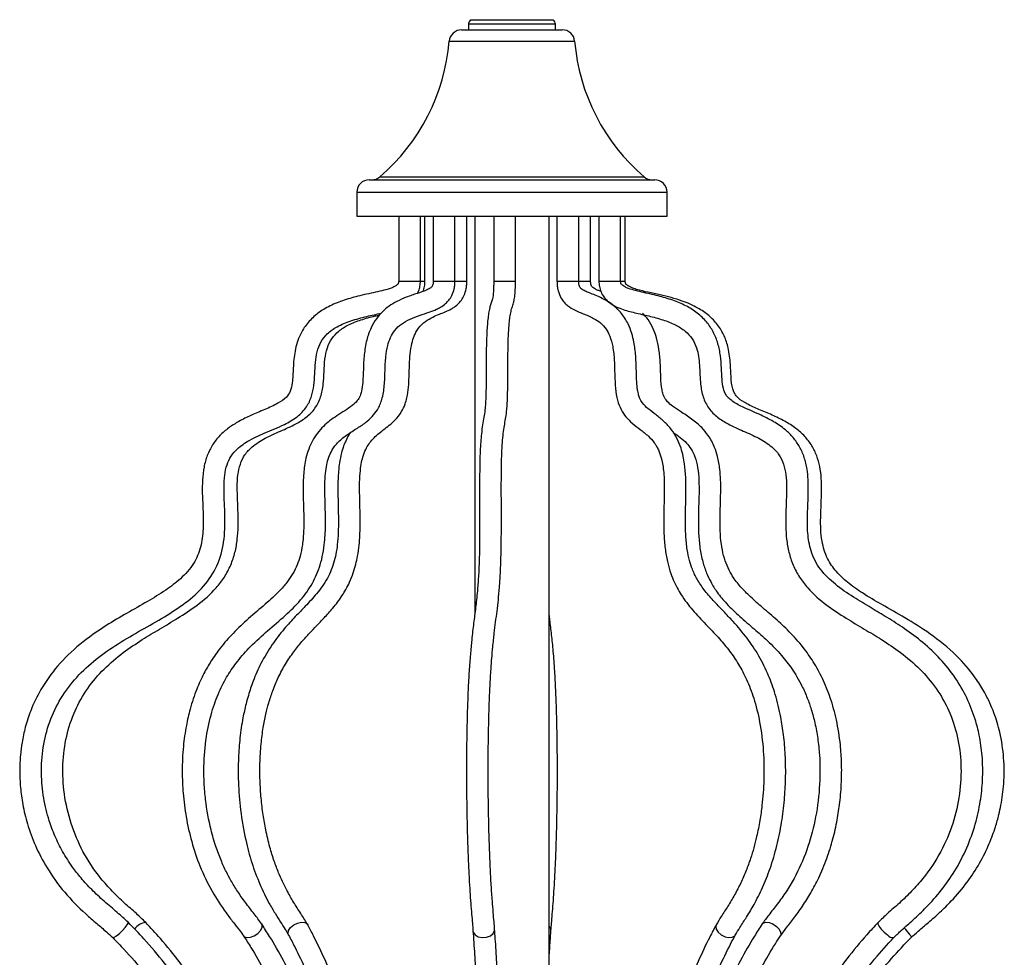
# Model space of a CAD drawing. Header units: millimetres. Extents: x 425 to 1011, y 286 to 740.
# Tile 8 of 41: x 465 to 497, y 386 to 416. Entities that reach past the tile are written whole.
import ezdxf

# ---------------------------------------------------------------- set-up
doc = ezdxf.new("R2010")
doc.units = ezdxf.units.MM

msp = doc.modelspace()

# ---------------------------------------------------------------- linework, layer by layer
at = {"color": 8, "linetype": 'Continuous', "lineweight": 25}
for p, q in [((479.326, 415.768), (481.992, 415.768)), ((482.059, 415.619), (479.259, 415.619)), ((478.638, 415.076), (482.68, 415.076)), ((476.4, 410.705), (484.918, 410.705)), ((475.659, 410.209), (485.659, 410.209)), ((477.01, 407.343), (477.71, 407.343)), ((477.71, 407.343), (477.857, 407.343)), ((478.124, 407.343), (478.824, 407.343)), ((478.824, 407.343), (479.207, 407.343)), ((480.072, 407.343), (480.139, 407.343)), ((480.139, 407.343), (480.772, 407.343)), ((482.111, 407.343), (482.353, 407.343)), ((482.353, 407.343), (482.811, 407.343)), ((482.811, 407.343), (483.194, 407.343)), ((483.461, 407.343), (483.92, 407.343)), ((483.92, 407.343), (484.161, 407.343)), ((484.161, 407.343), (484.308, 407.343)), ((489.322, 386.282), (489.309, 386.252))]:
    msp.add_line(p, q, dxfattribs=at)
at = {"color": 7, "linetype": 'Continuous', "lineweight": 25}
for p, q in [((479.037, 415.443), (482.281, 415.443)), ((479.259, 415.619), (479.259, 415.443)), ((482.059, 415.443), (482.059, 415.619)), ((476.059, 410.609), (485.259, 410.609)), ((475.659, 410.209), (475.659, 409.443)), ((485.659, 409.443), (485.659, 410.209)), ((475.659, 409.443), (485.659, 409.443)), ((477.01, 409.443), (477.01, 407.343)), ((477.71, 407.343), (477.71, 409.443)), ((477.857, 407.343), (477.857, 409.443)), ((478.124, 409.443), (478.124, 407.343)), ((478.824, 407.343), (478.824, 409.443)), ((479.207, 407.343), (479.207, 409.443)), ((479.459, 409.443), (479.459, 396.6)), ((480.072, 409.443), (480.072, 407.343)), ((480.772, 407.343), (480.772, 409.443)), ((481.859, 309.01), (481.859, 409.443)), ((482.111, 409.443), (482.111, 407.343)), ((482.811, 407.343), (482.811, 409.443)), ((483.194, 407.343), (483.194, 409.443)), ((483.461, 409.443), (483.461, 407.343)), ((484.161, 407.343), (484.161, 409.443)), ((484.308, 407.343), (484.308, 409.443)), ((482.811, 407.343), (482.811, 407.343))]:
    msp.add_line(p, q, dxfattribs=at)
at = {"color": 8, "linetype": 'Continuous', "lineweight": 25, "flags": 128}
for points in [[(467.796, 386.197), (467.8, 386.194), (467.843, 386.205), (467.917, 386.251), (468.01, 386.327), (468.109, 386.421), (468.198, 386.518), (468.263, 386.603), (468.296, 386.664), (468.294, 386.688)], [(472.009, 386.252), (472.039, 386.221), (472.122, 386.194), (472.233, 386.205), (472.354, 386.251), (472.468, 386.327), (472.556, 386.421), (472.606, 386.518), (472.61, 386.603), (472.596, 386.633)], [(473.462, 386.277), (473.447, 386.327), (473.463, 386.421), (473.526, 386.518), (473.626, 386.603), (473.748, 386.664), (473.874, 386.691), (473.983, 386.681), (474.06, 386.634), (474.079, 386.608)], [(479.474, 386.282), (479.576, 386.221), (479.705, 386.194), (479.841, 386.205), (479.963, 386.251), (480.054, 386.327), (480.098, 386.421), (480.101, 386.467)], [(487.239, 386.608), (487.225, 386.558), (487.241, 386.464), (487.304, 386.368), (487.404, 386.282)], [(488.722, 386.633), (488.751, 386.664), (488.835, 386.691), (488.945, 386.681), (489.067, 386.634), (489.18, 386.558), (489.269, 386.464), (489.318, 386.368), (489.322, 386.282)], [(492.458, 386.683), (492.456, 386.681), (492.454, 386.634), (492.491, 386.558), (492.562, 386.464), (492.656, 386.368), (492.758, 386.282)], [(479.403, 386.417), (479.414, 386.368), (479.474, 386.282)], [(487.404, 386.282), (487.526, 386.221), (487.652, 386.194), (487.761, 386.205), (487.838, 386.251), (487.856, 386.277)], [(493.491, 386.282), (493.523, 386.221), (493.522, 386.197)]]:
    msp.add_lwpolyline(points, dxfattribs=at)
at = {"color": 7, "linetype": 'Continuous', "lineweight": 25}
for centre, radius, start, end in [((479.459, 415.619), 0.2, 131.8103, 180), ((481.859, 415.619), 0.2, 0, 48.1897), ((479.037, 415.043), 0.4, 90, 175.1414), ((482.281, 415.043), 0.4, 4.8586, 90), ((472.178, 415.626), 6.484, 310.6333, 355.1414), ((489.14, 415.626), 6.484, 184.8586, 229.3667), ((476.059, 410.209), 0.4, 90, 180), ((476.14, 411.009), 0.4, 270, 310.6333), ((485.178, 411.009), 0.4, 229.3667, 270), ((485.259, 410.209), 0.4, 0, 90)]:
    msp.add_arc(centre, radius, start, end, dxfattribs=at)
at = {"color": 8, "linetype": 'Continuous', "lineweight": 25}
for centre, radius, start, end in [((468.898, 386.207), 0.477, 94.5127, 146.6248), ((481.705, 386.425), 0.21, 357.702, 42.8903), ((492.223, 385.366), 1.564, 35.8438, 46.7724), ((492.933, 386.427), 0.227, 219.6384, 278.6835)]:
    msp.add_arc(centre, radius, start, end, dxfattribs=at)
at = {"color": 7, "linetype": 'Continuous', "lineweight": 25}
for points, knots in [([(477.01, 407.343), (477.009, 407.331), (477.008, 407.308), (477, 407.279), (476.988, 407.255), (476.958, 407.221), (476.893, 407.177), (476.664, 407.072), (476.251, 406.986), (475.713, 406.87), (475.201, 406.725), (474.75, 406.537), (474.36, 406.292), (474.05, 405.987), (473.801, 405.589), (473.651, 405.099), (473.607, 404.568), (473.599, 404.135), (473.535, 403.808), (473.381, 403.566), (473.082, 403.38), (472.691, 403.206), (472.263, 403.03), (471.871, 402.841), (471.531, 402.627), (471.24, 402.377), (471.001, 402.078), (470.83, 401.731), (470.724, 401.348), (470.664, 400.797), (470.698, 400.131), (470.725, 399.408), (470.652, 398.776), (470.412, 398.209), (470.001, 397.753), (469.481, 397.364), (468.896, 397.01), (468.247, 396.647), (467.506, 396.211), (466.733, 395.669), (466.014, 394.98), (465.489, 394.248), (465.163, 393.571), (464.974, 392.993), (464.871, 392.512), (464.813, 392.054), (464.79, 391.569), (464.813, 391.037), (464.894, 390.454), (465.044, 389.827), (465.297, 389.137), (465.686, 388.387), (466.229, 387.64), (466.797, 387.066), (467.261, 386.66), (467.559, 386.415), (467.727, 386.26), (467.796, 386.197)], [0, 0, 0, 0, 0.00125, 0.002417, 0.003196, 0.004207, 0.007341, 0.011595, 0.03167, 0.052871, 0.071404, 0.088905, 0.105164, 0.120361, 0.134717, 0.154325, 0.173583, 0.190462, 0.19993, 0.208138, 0.220306, 0.237249, 0.254628, 0.270136, 0.283967, 0.297478, 0.310823, 0.324165, 0.337948, 0.352484, 0.38219, 0.407764, 0.428496, 0.448495, 0.47159, 0.493049, 0.517995, 0.545033, 0.573044, 0.610271, 0.646002, 0.678612, 0.705201, 0.724947, 0.742507, 0.75686, 0.773445, 0.793507, 0.812611, 0.835231, 0.86117, 0.889852, 0.924253, 0.958757, 0.975576, 0.990069, 1, 1, 1, 1]), ([(478.124, 407.343), (478.123, 407.322), (478.121, 407.283), (478.11, 407.226), (478.081, 407.163), (478.018, 407.112), (477.858, 407.027), (477.593, 406.946), (477.271, 406.839), (476.966, 406.706), (476.703, 406.547), (476.482, 406.363), (476.28, 406.133), (476.102, 405.831), (475.964, 405.437), (475.891, 404.978), (475.869, 404.518), (475.862, 404.124), (475.826, 403.831), (475.767, 403.632), (475.667, 403.469), (475.496, 403.314), (475.274, 403.167), (475.026, 403.015), (474.794, 402.854), (474.581, 402.671), (474.39, 402.458), (474.228, 402.213), (474.103, 401.939), (474, 401.587), (473.933, 401.121), (473.926, 400.52), (473.95, 399.907), (473.954, 399.336), (473.918, 398.875), (473.844, 398.501), (473.738, 398.189), (473.601, 397.915), (473.419, 397.645), (473.124, 397.305), (472.699, 396.922), (472.181, 396.488), (471.69, 396.031), (471.282, 395.568), (470.971, 395.129), (470.715, 394.687), (470.482, 394.177), (470.294, 393.612), (470.151, 392.992), (470.056, 392.319), (470.022, 391.585), (470.056, 390.819), (470.153, 390.058), (470.33, 389.267), (470.605, 388.453), (470.979, 387.68), (471.361, 387.105), (471.664, 386.705), (471.856, 386.466), (471.965, 386.314), (472.009, 386.252)], [0, 0, 0, 0, 0.00232, 0.004221, 0.00679, 0.012834, 0.021666, 0.038691, 0.058631, 0.075604, 0.089257, 0.101717, 0.113763, 0.127276, 0.142833, 0.159763, 0.176289, 0.191222, 0.201265, 0.207231, 0.2152, 0.226065, 0.24103, 0.256363, 0.270439, 0.282562, 0.295078, 0.306843, 0.318208, 0.329482, 0.346845, 0.367821, 0.392465, 0.411524, 0.427688, 0.441183, 0.452595, 0.465056, 0.478468, 0.494905, 0.526266, 0.559843, 0.591472, 0.618965, 0.640654, 0.658916, 0.680426, 0.705704, 0.725372, 0.749293, 0.777885, 0.802523, 0.829727, 0.859187, 0.890224, 0.925799, 0.96013, 0.976457, 0.990374, 1, 1, 1, 1]), ([(472.596, 386.633), (472.516, 386.743), (472.342, 386.978), (472.072, 387.317), (471.821, 387.674), (471.617, 388.006), (471.441, 388.336), (471.275, 388.699), (471.107, 389.149), (470.919, 389.792), (470.794, 390.485), (470.737, 391.175), (470.726, 391.855), (470.789, 392.633), (470.966, 393.444), (471.208, 394.108), (471.492, 394.651), (471.831, 395.137), (472.263, 395.618), (472.786, 396.086), (473.336, 396.547), (473.834, 397.03), (474.231, 397.57), (474.508, 398.209), (474.632, 398.88), (474.657, 399.533), (474.642, 400.118), (474.626, 400.63), (474.636, 401.046), (474.672, 401.355), (474.733, 401.619), (474.837, 401.874), (475.022, 402.136), (475.302, 402.376), (475.622, 402.573), (475.917, 402.762), (476.15, 402.963), (476.344, 403.21), (476.488, 403.548), (476.558, 403.985), (476.568, 404.449), (476.585, 404.884), (476.644, 405.253), (476.744, 405.547), (476.893, 405.786), (477.103, 405.979), (477.379, 406.131), (477.68, 406.244), (477.966, 406.334), (478.189, 406.415), (478.372, 406.51), (478.507, 406.605), (478.631, 406.732), (478.733, 406.886), (478.795, 407.066), (478.82, 407.226), (478.822, 407.307), (478.824, 407.343)], [0, 0, 0, 0, 0.017853, 0.038406, 0.057872, 0.074546, 0.087553, 0.10393, 0.122384, 0.143368, 0.179289, 0.198745, 0.217451, 0.251705, 0.281803, 0.308426, 0.333206, 0.357234, 0.386622, 0.42264, 0.45828, 0.490076, 0.517922, 0.542722, 0.569939, 0.590975, 0.612302, 0.632396, 0.645646, 0.656618, 0.665848, 0.675775, 0.68941, 0.708263, 0.730153, 0.748127, 0.761553, 0.772895, 0.786853, 0.803046, 0.819889, 0.836323, 0.8495, 0.860208, 0.872433, 0.887798, 0.905482, 0.924572, 0.940979, 0.953889, 0.960424, 0.969566, 0.975559, 0.982811, 0.991328, 0.996199, 1, 1, 1, 1]), ([(474.079, 386.608), (474.013, 386.716), (473.871, 386.95), (473.649, 387.287), (473.442, 387.644), (473.273, 387.976), (473.127, 388.306), (472.99, 388.672), (472.848, 389.131), (472.727, 389.631), (472.635, 390.161), (472.572, 390.695), (472.537, 391.249), (472.535, 391.835), (472.569, 392.407), (472.637, 392.94), (472.723, 393.38), (472.825, 393.777), (472.956, 394.177), (473.135, 394.602), (473.363, 395.023), (473.62, 395.402), (473.883, 395.725), (474.129, 395.996), (474.368, 396.245), (474.621, 396.508), (474.9, 396.816), (475.182, 397.184), (475.403, 397.573), (475.544, 397.927), (475.629, 398.212), (475.693, 398.511), (475.75, 398.924), (475.774, 399.475), (475.76, 400.114), (475.745, 400.681), (475.759, 401.127), (475.797, 401.438), (475.855, 401.703), (475.969, 401.999), (476.186, 402.292), (476.517, 402.559), (476.847, 402.806), (477.09, 403.095), (477.213, 403.354), (477.289, 403.623), (477.331, 403.921), (477.346, 404.285), (477.353, 404.644), (477.374, 405.007), (477.424, 405.323), (477.496, 405.555), (477.57, 405.716), (477.685, 405.892), (477.863, 406.058), (478.091, 406.184), (478.361, 406.299), (478.603, 406.386), (478.824, 406.523), (478.937, 406.616), (479.042, 406.74), (479.129, 406.892), (479.182, 407.07), (479.204, 407.228), (479.206, 407.308), (479.207, 407.343)], [0, 0, 0, 0, 0.0176468, 0.0381237, 0.0575746, 0.0742671, 0.0873118, 0.1037299, 0.1225149, 0.1441992, 0.1623124, 0.1818926, 0.2024627, 0.2216427, 0.2442632, 0.2636309, 0.2799584, 0.2942519, 0.3108999, 0.3304518, 0.3528488, 0.3763784, 0.3979069, 0.4173286, 0.4346302, 0.4532513, 0.4747457, 0.498024, 0.5199542, 0.5331726, 0.544103, 0.5541899, 0.5671887, 0.5891862, 0.6128117, 0.635302, 0.6496952, 0.6602729, 0.6691657, 0.6806295, 0.7010775, 0.7262312, 0.7534481, 0.7696951, 0.7809072, 0.788659, 0.8011228, 0.8133469, 0.827491, 0.8394049, 0.8522752, 0.8622857, 0.8689808, 0.8774458, 0.8965749, 0.9148291, 0.930036, 0.9546921, 0.9610806, 0.9700697, 0.9759573, 0.9830742, 0.9914389, 0.9962562, 1, 1, 1, 1]), ([(477.613, 406.951), (477.626, 406.975), (477.667, 407.048), (477.7, 407.182), (477.707, 407.291), (477.71, 407.343)], [0, 0, 0, 0, 0.201493, 0.614954, 1, 1, 1, 1]), ([(477.793, 407.015), (477.811, 407.067), (477.839, 407.146), (477.854, 407.257), (477.856, 407.314), (477.857, 407.343)], [0, 0, 0, 0, 0.48854, 0.746166, 1, 1, 1, 1]), ([(480.072, 407.343), (480.071, 407.291), (480.071, 407.188), (480.066, 407.051), (480.058, 406.95), (480.041, 406.807), (480.011, 406.701), (479.971, 406.589), (479.934, 406.455), (479.902, 406.284), (479.877, 406.078), (479.858, 405.851), (479.843, 405.557), (479.833, 405.204), (479.829, 404.835), (479.827, 404.529), (479.827, 404.248), (479.825, 403.959), (479.82, 403.665), (479.808, 403.393), (479.785, 403.155), (479.753, 402.948), (479.714, 402.727), (479.678, 402.474), (479.652, 402.179), (479.635, 401.879), (479.624, 401.553), (479.617, 401.095), (479.616, 400.491), (479.619, 399.766), (479.619, 399.046), (479.607, 398.367), (479.581, 397.795), (479.54, 397.281), (479.487, 396.813), (479.424, 396.33), (479.367, 395.843), (479.318, 395.328), (479.278, 394.793), (479.245, 394.184), (479.219, 393.502), (479.202, 392.757), (479.194, 392.058), (479.193, 391.432), (479.196, 390.865), (479.204, 390.304), (479.215, 389.742), (479.231, 389.194), (479.252, 388.634), (479.277, 388.123), (479.304, 387.676), (479.331, 387.295), (479.358, 386.957), (479.383, 386.677), (479.397, 386.495), (479.403, 386.418)], [0, 0, 0, 0, 0.005516, 0.010862, 0.016016, 0.021127, 0.041293, 0.062285, 0.082516, 0.099793, 0.114145, 0.126099, 0.136247, 0.152899, 0.165886, 0.175661, 0.185368, 0.195782, 0.206368, 0.217301, 0.229399, 0.248809, 0.271139, 0.293288, 0.307998, 0.321267, 0.333628, 0.345631, 0.370862, 0.397131, 0.422757, 0.446916, 0.470267, 0.494316, 0.529185, 0.565784, 0.602584, 0.630236, 0.657504, 0.684339, 0.7114, 0.738983, 0.76711, 0.78606, 0.805224, 0.827286, 0.8463, 0.867235, 0.889803, 0.913588, 0.933085, 0.952507, 0.971136, 0.98773, 1, 1, 1, 1]), ([(480.101, 386.468), (480.095, 386.545), (480.081, 386.73), (480.055, 387.019), (480.025, 387.403), (479.991, 387.881), (479.958, 388.493), (479.93, 389.209), (479.908, 390.008), (479.896, 390.821), (479.892, 391.611), (479.897, 392.352), (479.908, 393.026), (479.924, 393.622), (479.947, 394.191), (479.975, 394.715), (480.008, 395.18), (480.046, 395.607), (480.088, 395.993), (480.134, 396.363), (480.178, 396.708), (480.221, 397.065), (480.258, 397.459), (480.288, 397.915), (480.308, 398.447), (480.318, 399.044), (480.32, 399.683), (480.317, 400.346), (480.316, 401.005), (480.323, 401.537), (480.337, 401.905), (480.355, 402.19), (480.381, 402.46), (480.416, 402.691), (480.453, 402.895), (480.484, 403.101), (480.506, 403.344), (480.518, 403.609), (480.524, 403.905), (480.527, 404.31), (480.528, 404.808), (480.535, 405.298), (480.547, 405.638), (480.561, 405.862), (480.578, 406.063), (480.604, 406.255), (480.641, 406.427), (480.678, 406.543), (480.711, 406.645), (480.736, 406.748), (480.755, 406.879), (480.765, 407.03), (480.769, 407.126), (480.771, 407.232), (480.772, 407.306), (480.772, 407.343)], [0, 0, 0, 0, 0.012456, 0.029552, 0.049327, 0.074594, 0.100996, 0.13155, 0.161926, 0.191442, 0.21951, 0.245771, 0.270148, 0.292682, 0.313605, 0.339296, 0.362824, 0.38436, 0.413016, 0.438801, 0.464628, 0.489673, 0.513177, 0.534947, 0.555634, 0.57661, 0.599345, 0.623383, 0.647124, 0.669248, 0.680056, 0.691239, 0.709508, 0.729754, 0.750481, 0.769569, 0.78099, 0.791823, 0.802475, 0.813338, 0.834829, 0.855472, 0.865694, 0.876136, 0.887445, 0.902144, 0.921644, 0.945955, 0.958339, 0.971052, 0.984667, 0.988342, 0.992177, 0.996132, 1, 1, 1, 1]), ([(482.111, 407.343), (482.113, 407.291), (482.116, 407.187), (482.151, 406.997), (482.224, 406.815), (482.337, 406.661), (482.494, 406.515), (482.709, 406.393), (482.99, 406.286), (483.272, 406.167), (483.511, 406.014), (483.684, 405.83), (483.822, 405.576), (483.92, 405.221), (483.962, 404.782), (483.971, 404.327), (483.986, 403.895), (484.049, 403.512), (484.168, 403.2), (484.341, 402.949), (484.551, 402.747), (484.797, 402.563), (485.036, 402.38), (485.223, 402.176), (485.337, 401.997), (485.423, 401.815), (485.487, 401.609), (485.532, 401.359), (485.571, 400.977), (485.568, 400.444), (485.549, 399.787), (485.551, 399.197), (485.595, 398.686), (485.67, 398.278), (485.769, 397.939), (485.92, 397.561), (486.17, 397.127), (486.541, 396.669), (486.952, 396.244), (487.337, 395.84), (487.671, 395.44), (487.966, 395.009), (488.231, 394.509), (488.469, 393.892), (488.663, 393.116), (488.774, 392.22), (488.791, 391.308), (488.735, 390.56), (488.65, 389.951), (488.535, 389.372), (488.384, 388.831), (488.206, 388.34), (488.034, 387.948), (487.835, 387.568), (487.622, 387.212), (487.418, 386.904), (487.294, 386.699), (487.239, 386.608)], [0, 0, 0, 0, 0.005532, 0.011005, 0.020637, 0.028007, 0.034867, 0.049822, 0.067399, 0.091058, 0.108823, 0.125111, 0.137529, 0.151514, 0.167976, 0.18462, 0.200121, 0.213923, 0.226466, 0.2389, 0.254109, 0.27264, 0.292996, 0.308251, 0.317849, 0.32388, 0.334923, 0.343247, 0.352113, 0.376332, 0.399549, 0.422393, 0.438998, 0.454372, 0.467929, 0.479561, 0.503529, 0.533424, 0.566209, 0.59612, 0.622587, 0.648054, 0.672753, 0.699534, 0.729901, 0.763999, 0.796878, 0.826532, 0.844051, 0.864085, 0.892399, 0.909272, 0.927571, 0.946908, 0.966512, 0.985064, 1, 1, 1, 1]), ([(487.856, 386.277), (487.905, 386.359), (488.025, 386.558), (488.232, 386.871), (488.482, 387.29), (488.743, 387.802), (488.994, 388.435), (489.202, 389.141), (489.354, 389.887), (489.444, 390.608), (489.486, 391.336), (489.478, 392.04), (489.421, 392.71), (489.319, 393.369), (489.16, 394.015), (488.922, 394.679), (488.617, 395.293), (488.23, 395.871), (487.835, 396.331), (487.468, 396.716), (487.15, 397.044), (486.863, 397.375), (486.635, 397.711), (486.481, 398.026), (486.373, 398.353), (486.297, 398.716), (486.254, 399.175), (486.247, 399.758), (486.267, 400.381), (486.27, 400.972), (486.235, 401.397), (486.18, 401.712), (486.106, 401.989), (485.983, 402.286), (485.796, 402.58), (485.563, 402.831), (485.306, 403.038), (485.064, 403.216), (484.882, 403.386), (484.777, 403.56), (484.736, 403.693), (484.711, 403.81), (484.692, 403.945), (484.678, 404.138), (484.668, 404.476), (484.658, 404.903), (484.605, 405.337), (484.521, 405.681), (484.394, 406.01), (484.183, 406.335), (483.913, 406.59), (483.641, 406.758), (483.404, 406.868), (483.207, 406.947), (483.075, 406.997), (482.983, 407.04), (482.913, 407.081), (482.856, 407.129), (482.824, 407.199), (482.813, 407.271), (482.812, 407.318), (482.811, 407.343)], [0, 0, 0, 0, 0.0127524, 0.0311271, 0.0522198, 0.0785744, 0.1052922, 0.1349246, 0.163055, 0.1890637, 0.2126257, 0.2399736, 0.262953, 0.2837491, 0.3120093, 0.3372008, 0.3670798, 0.3985625, 0.4329002, 0.4566351, 0.4818981, 0.5059113, 0.5251967, 0.5412228, 0.5527514, 0.5663114, 0.5824233, 0.6015193, 0.6275835, 0.6482018, 0.6635837, 0.6725117, 0.6828566, 0.6955569, 0.7106395, 0.7280145, 0.7470037, 0.7659794, 0.7811938, 0.789802, 0.7951375, 0.7985217, 0.8032702, 0.8098561, 0.8190202, 0.8389146, 0.854806, 0.865514, 0.8781334, 0.89541, 0.9146026, 0.932352, 0.947698, 0.9605388, 0.9719765, 0.9773097, 0.9831198, 0.9909304, 0.9948086, 0.9971936, 1, 1, 1, 1]), ([(483.525, 407.013), (483.494, 407.024), (483.431, 407.047), (483.334, 407.093), (483.258, 407.141), (483.213, 407.205), (483.2, 407.263), (483.195, 407.307), (483.195, 407.332), (483.194, 407.343)], [0, 0, 0, 0, 0.199854, 0.402587, 0.685937, 0.824226, 0.902072, 0.956925, 1, 1, 1, 1]), ([(483.461, 407.343), (483.465, 407.286), (483.471, 407.168), (483.524, 406.994), (483.612, 406.837), (483.755, 406.677), (483.95, 406.546), (484.251, 406.419), (484.625, 406.323), (485.074, 406.226), (485.514, 406.108), (485.913, 405.955), (486.236, 405.757), (486.476, 405.503), (486.652, 405.128), (486.715, 404.619), (486.718, 404.088), (486.805, 403.611), (486.988, 403.235), (487.28, 402.946), (487.665, 402.714), (488.12, 402.514), (488.605, 402.3), (489, 402.054), (489.274, 401.766), (489.425, 401.45), (489.499, 401.093), (489.52, 400.559), (489.475, 399.87), (489.478, 399.163), (489.575, 398.604), (489.711, 398.191), (489.917, 397.803), (490.265, 397.348), (490.779, 396.904), (491.409, 396.493), (492.008, 396.14), (492.599, 395.785), (493.208, 395.374), (493.811, 394.865), (494.349, 394.24), (494.764, 393.507), (495.038, 392.677), (495.155, 391.769), (495.106, 390.812), (494.889, 389.858), (494.495, 388.932), (494.018, 388.217), (493.542, 387.686), (493.156, 387.313), (492.783, 386.993), (492.558, 386.779), (492.458, 386.683)], [0, 0, 0, 0, 0.006124, 0.012622, 0.019274, 0.025383, 0.035967, 0.04514, 0.062063, 0.079662, 0.097847, 0.114481, 0.128847, 0.141264, 0.153366, 0.173508, 0.195506, 0.210317, 0.225036, 0.239895, 0.254739, 0.275242, 0.296213, 0.315535, 0.328275, 0.340444, 0.353328, 0.367242, 0.397453, 0.427372, 0.442552, 0.458059, 0.473962, 0.489958, 0.520665, 0.548939, 0.574563, 0.599323, 0.627282, 0.657696, 0.68803, 0.718369, 0.749205, 0.781679, 0.815934, 0.851158, 0.886289, 0.92455, 0.944939, 0.965321, 0.98446, 1, 1, 1, 1]), ([(492.967, 386.203), (493.049, 386.281), (493.253, 386.474), (493.611, 386.783), (494.049, 387.201), (494.509, 387.716), (494.956, 388.355), (495.327, 389.071), (495.599, 389.828), (495.761, 390.561), (495.84, 391.302), (495.829, 392.018), (495.736, 392.676), (495.576, 393.302), (495.328, 393.933), (494.951, 394.587), (494.471, 395.184), (493.916, 395.705), (493.335, 396.139), (492.773, 396.499), (492.219, 396.828), (491.651, 397.166), (491.082, 397.553), (490.661, 397.956), (490.416, 398.34), (490.258, 398.728), (490.173, 399.265), (490.183, 399.927), (490.22, 400.611), (490.197, 401.202), (490.088, 401.665), (489.938, 402.013), (489.729, 402.311), (489.447, 402.586), (489.076, 402.839), (488.603, 403.071), (488.141, 403.263), (487.806, 403.438), (487.636, 403.578), (487.534, 403.704), (487.456, 403.906), (487.422, 404.203), (487.411, 404.553), (487.384, 404.942), (487.308, 405.338), (487.16, 405.713), (486.935, 406.05), (486.632, 406.334), (486.259, 406.564), (485.832, 406.74), (485.351, 406.879), (484.931, 406.971), (484.591, 407.051), (484.395, 407.112), (484.267, 407.176), (484.202, 407.223), (484.173, 407.267), (484.163, 407.307), (484.162, 407.331), (484.161, 407.343)], [0, 0, 0, 0, 0.012352, 0.030641, 0.051828, 0.07844, 0.105525, 0.135579, 0.164137, 0.190538, 0.214468, 0.242271, 0.265435, 0.284243, 0.310237, 0.337067, 0.364601, 0.392703, 0.419824, 0.444299, 0.46646, 0.491329, 0.517935, 0.542957, 0.554818, 0.566978, 0.587335, 0.611437, 0.636409, 0.659265, 0.673169, 0.686299, 0.69918, 0.711903, 0.728841, 0.748098, 0.770362, 0.785274, 0.790641, 0.794856, 0.803103, 0.813334, 0.826084, 0.839939, 0.85423, 0.868295, 0.882223, 0.897119, 0.91306, 0.93016, 0.948337, 0.968986, 0.97896, 0.988421, 0.992515, 0.995553, 0.997433, 0.998681, 1, 1, 1, 1]), ([(493.522, 386.197), (493.597, 386.266), (493.78, 386.433), (494.099, 386.695), (494.46, 387.015), (494.888, 387.436), (495.328, 387.953), (495.736, 388.578), (496.034, 389.18), (496.23, 389.711), (496.345, 390.125), (496.445, 390.587), (496.525, 391.197), (496.525, 391.989), (496.41, 392.756), (496.235, 393.342), (496.053, 393.78), (495.858, 394.164), (495.521, 394.695), (494.956, 395.346), (494.175, 395.975), (493.351, 396.488), (492.615, 396.9), (491.988, 397.267), (491.491, 397.613), (491.1, 397.978), (490.796, 398.416), (490.613, 399.021), (490.597, 399.769), (490.652, 400.57), (490.623, 401.242), (490.489, 401.723), (490.33, 402.055), (490.099, 402.355), (489.801, 402.618), (489.443, 402.844), (489.041, 403.036), (488.628, 403.206), (488.256, 403.37), (487.999, 403.526), (487.866, 403.672), (487.766, 403.858), (487.715, 404.199), (487.708, 404.673), (487.651, 405.156), (487.509, 405.589), (487.299, 405.948), (487.006, 406.251), (486.617, 406.514), (486.089, 406.741), (485.421, 406.918), (484.865, 407.014), (484.518, 407.131), (484.407, 407.185), (484.348, 407.233), (484.323, 407.264), (484.314, 407.294), (484.309, 407.32), (484.308, 407.336), (484.308, 407.343)], [0, 0, 0, 0, 0.010854, 0.026449, 0.044084, 0.062318, 0.090385, 0.116117, 0.141188, 0.161177, 0.175674, 0.186334, 0.210884, 0.240119, 0.269193, 0.29204, 0.304392, 0.319162, 0.337454, 0.370817, 0.410278, 0.444224, 0.474845, 0.500882, 0.522309, 0.539698, 0.557769, 0.578315, 0.60525, 0.635725, 0.662842, 0.67525, 0.688041, 0.701318, 0.715091, 0.730202, 0.74642, 0.762955, 0.778251, 0.790446, 0.795031, 0.799298, 0.812778, 0.83051, 0.84933, 0.863566, 0.878079, 0.892878, 0.907995, 0.927882, 0.954461, 0.982692, 0.988967, 0.994165, 0.995971, 0.997141, 0.998394, 0.999236, 1, 1, 1, 1]), ([(468.294, 386.688), (468.177, 386.794), (467.923, 387.025), (467.516, 387.36), (467.123, 387.729), (466.782, 388.098), (466.463, 388.506), (466.178, 388.956), (465.929, 389.457), (465.715, 390.028), (465.552, 390.702), (465.476, 391.498), (465.532, 392.329), (465.738, 393.152), (466.104, 393.921), (466.619, 394.601), (467.253, 395.182), (467.965, 395.673), (468.712, 396.106), (469.453, 396.521), (470.144, 396.964), (470.746, 397.493), (471.189, 398.158), (471.405, 398.949), (471.421, 399.778), (471.375, 400.464), (471.383, 400.991), (471.44, 401.341), (471.558, 401.649), (471.79, 401.947), (472.177, 402.222), (472.72, 402.466), (473.268, 402.686), (473.735, 402.951), (474.044, 403.266), (474.213, 403.627), (474.308, 404.113), (474.302, 404.597), (474.369, 405.068), (474.489, 405.391), (474.71, 405.675), (475.046, 405.904), (475.481, 406.082), (475.961, 406.209), (476.292, 406.28), (476.448, 406.313)], [0, 0, 0, 0, 0.018402, 0.039986, 0.06144, 0.081175, 0.098325, 0.121356, 0.142631, 0.1627, 0.191344, 0.221881, 0.253893, 0.286245, 0.318636, 0.351317, 0.384575, 0.418417, 0.452329, 0.485825, 0.517837, 0.548142, 0.578211, 0.608664, 0.640658, 0.672636, 0.687487, 0.700908, 0.713018, 0.725047, 0.744234, 0.768172, 0.794878, 0.813546, 0.830397, 0.845131, 0.858665, 0.886811, 0.900299, 0.91298, 0.926049, 0.941539, 0.960156, 0.981208, 1, 1, 1, 1]), ([(468.86, 386.683), (468.76, 386.779), (468.535, 386.993), (468.162, 387.313), (467.776, 387.686), (467.3, 388.217), (466.823, 388.932), (466.429, 389.858), (466.212, 390.812), (466.162, 391.769), (466.28, 392.677), (466.554, 393.507), (466.969, 394.24), (467.506, 394.865), (468.11, 395.374), (468.719, 395.785), (469.31, 396.14), (469.909, 396.493), (470.539, 396.904), (471.053, 397.348), (471.401, 397.803), (471.607, 398.191), (471.743, 398.604), (471.84, 399.163), (471.843, 399.87), (471.798, 400.559), (471.819, 401.093), (471.893, 401.45), (472.044, 401.766), (472.318, 402.054), (472.713, 402.3), (473.198, 402.514), (473.653, 402.714), (474.038, 402.946), (474.33, 403.235), (474.513, 403.611), (474.612, 404.152), (474.598, 404.688), (474.694, 405.187), (474.842, 405.503), (475.082, 405.757), (475.405, 405.955), (475.804, 406.108), (476.145, 406.2), (476.35, 406.247), (476.401, 406.258)], [0, 0, 0, 0, 0.016777, 0.03744, 0.059444, 0.081456, 0.122762, 0.16069, 0.198718, 0.2357, 0.270759, 0.304049, 0.336803, 0.369552, 0.402387, 0.432572, 0.459302, 0.486966, 0.51749, 0.550642, 0.567911, 0.58508, 0.601822, 0.618209, 0.65051, 0.683126, 0.698147, 0.712057, 0.725194, 0.738949, 0.759809, 0.78245, 0.804584, 0.82061, 0.836651, 0.852542, 0.868532, 0.899861, 0.914064, 0.927128, 0.940533, 0.956044, 0.974002, 0.993634, 1, 1, 1, 1]), ([(489.309, 386.252), (489.367, 386.331), (489.508, 386.525), (489.751, 386.829), (490.027, 387.207), (490.3, 387.637), (490.569, 388.146), (490.809, 388.727), (491.006, 389.357), (491.143, 389.965), (491.235, 390.581), (491.284, 391.195), (491.288, 391.815), (491.244, 392.485), (491.133, 393.196), (490.934, 393.915), (490.679, 394.542), (490.38, 395.084), (490.018, 395.594), (489.603, 396.055), (489.145, 396.479), (488.707, 396.85), (488.317, 397.193), (487.993, 397.524), (487.754, 397.846), (487.584, 398.177), (487.472, 398.504), (487.399, 398.885), (487.362, 399.366), (487.37, 399.946), (487.394, 400.607), (487.38, 401.204), (487.299, 401.668), (487.203, 401.967), (487.098, 402.191), (486.961, 402.414), (486.749, 402.666), (486.445, 402.916), (486.12, 403.121), (485.856, 403.292), (485.683, 403.441), (485.587, 403.566), (485.528, 403.703), (485.474, 403.916), (485.452, 404.262), (485.444, 404.698), (485.409, 405.128), (485.332, 405.501), (485.214, 405.826), (485.062, 406.106), (484.925, 406.249), (484.861, 406.316)], [0, 0, 0, 0, 0.013881, 0.033852, 0.056604, 0.080436, 0.104408, 0.133526, 0.160959, 0.186223, 0.208912, 0.234959, 0.25867, 0.281452, 0.313836, 0.344095, 0.372589, 0.399873, 0.426608, 0.459726, 0.491311, 0.522984, 0.550499, 0.573786, 0.595744, 0.609757, 0.624159, 0.639541, 0.6563, 0.680973, 0.707408, 0.734064, 0.750591, 0.763341, 0.77264, 0.782264, 0.798051, 0.820058, 0.843441, 0.86084, 0.872533, 0.881218, 0.886358, 0.892812, 0.908525, 0.926722, 0.944189, 0.959169, 0.972056, 0.986965, 1, 1, 1, 1]), ([(475.459, 402.466), (475.439, 402.438), (475.381, 402.36), (475.307, 402.213), (475.226, 402.021), (475.155, 401.788), (475.084, 401.429), (475.047, 400.949), (475.052, 400.401), (475.066, 399.87), (475.069, 399.384), (475.043, 398.866), (474.966, 398.411), (474.839, 398.034), (474.657, 397.656), (474.375, 397.272), (474.021, 396.891), (473.667, 396.527), (473.304, 396.131), (472.925, 395.645), (472.585, 395.079), (472.334, 394.516), (472.182, 394.067), (472.074, 393.673), (471.974, 393.221), (471.888, 392.64), (471.837, 391.944), (471.835, 391.166), (471.905, 390.272), (472.054, 389.396), (472.27, 388.595), (472.526, 387.907), (472.788, 387.378), (473.018, 386.983), (473.193, 386.706), (473.342, 386.48), (473.427, 386.337), (473.462, 386.277)], [0, 0, 0, 0, 0.006877, 0.019435, 0.028951, 0.04193, 0.05888, 0.0853, 0.113593, 0.140403, 0.164647, 0.18578, 0.217869, 0.234853, 0.253451, 0.295962, 0.336497, 0.370951, 0.409129, 0.452304, 0.496879, 0.533173, 0.559799, 0.575133, 0.598949, 0.63258, 0.664763, 0.703301, 0.748191, 0.798806, 0.839419, 0.881399, 0.923117, 0.946619, 0.968362, 0.986955, 1, 1, 1, 1]), ([(485.856, 402.467), (485.934, 402.416), (486.085, 402.315), (486.278, 402.142), (486.437, 401.944), (486.571, 401.68), (486.655, 401.328), (486.701, 400.784), (486.672, 400.072), (486.658, 399.344), (486.711, 398.746), (486.797, 398.317), (486.92, 397.955), (487.075, 397.626), (487.29, 397.286), (487.603, 396.911), (488.007, 396.528), (488.455, 396.15), (488.913, 395.748), (489.325, 395.33), (489.637, 394.928), (489.851, 394.591), (490.019, 394.282), (490.174, 393.931), (490.314, 393.533), (490.43, 393.098), (490.519, 392.607), (490.593, 391.904), (490.588, 391.002), (490.445, 389.961), (490.171, 388.975), (489.835, 388.223), (489.495, 387.668), (489.218, 387.279), (488.952, 386.949), (488.793, 386.73), (488.722, 386.633)], [0, 0, 0, 0, 0.019335, 0.037864, 0.053607, 0.069891, 0.088617, 0.109083, 0.150941, 0.194052, 0.216951, 0.240004, 0.260142, 0.27677, 0.2994, 0.328487, 0.366207, 0.406776, 0.445175, 0.487902, 0.522286, 0.540184, 0.559561, 0.583096, 0.60373, 0.627148, 0.652984, 0.679379, 0.732737, 0.785582, 0.836301, 0.891642, 0.921121, 0.950547, 0.978054, 1, 1, 1, 1]), ([(481.915, 386.418), (481.921, 386.495), (481.935, 386.677), (481.96, 386.957), (481.987, 387.295), (482.014, 387.676), (482.041, 388.123), (482.066, 388.634), (482.087, 389.194), (482.103, 389.742), (482.114, 390.304), (482.122, 390.865), (482.125, 391.432), (482.123, 392.058), (482.116, 392.757), (482.098, 393.502), (482.073, 394.184), (482.038, 394.835), (481.992, 395.432), (481.938, 395.964), (481.892, 396.333), (481.866, 396.543), (481.859, 396.601)], [0, 0, 0, 0, 0.027017, 0.063554, 0.104574, 0.147339, 0.190268, 0.242639, 0.292331, 0.338428, 0.380295, 0.428871, 0.471068, 0.512793, 0.574725, 0.635461, 0.695045, 0.754133, 0.826277, 0.89946, 0.97216, 1, 1, 1, 1]), ([(465.872, 360.155), (466.02, 360.259), (466.447, 360.559), (467.124, 361.095), (467.89, 361.777), (468.614, 362.506), (469.294, 363.279), (469.927, 364.093), (470.511, 364.945), (471.044, 365.832), (471.524, 366.75), (471.949, 367.697), (472.317, 368.669), (472.628, 369.661), (472.879, 370.672), (473.071, 371.696), (473.202, 372.73), (473.272, 373.771), (473.281, 374.814), (473.228, 375.855), (473.114, 376.892), (472.939, 377.919), (472.704, 378.934), (472.41, 379.932), (472.058, 380.91), (471.648, 381.864), (471.184, 382.791), (470.665, 383.687), (470.095, 384.549), (469.475, 385.374), (468.872, 386.087), (468.465, 386.511), (468.294, 386.688)], [0, 0, 0, 0, 0.018165, 0.052337, 0.086513, 0.120691, 0.154871, 0.189053, 0.223237, 0.257422, 0.291609, 0.325798, 0.359988, 0.394179, 0.428371, 0.462565, 0.496759, 0.530954, 0.565149, 0.599345, 0.63354, 0.667736, 0.701931, 0.736126, 0.77032, 0.804513, 0.838705, 0.872896, 0.907086, 0.941274, 0.975461, 1, 1, 1, 1]), ([(466.544, 360.159), (466.686, 360.263), (467.094, 360.564), (467.742, 361.101), (468.474, 361.783), (469.166, 362.512), (469.816, 363.286), (470.422, 364.1), (470.98, 364.952), (471.489, 365.84), (471.948, 366.759), (472.354, 367.706), (472.706, 368.678), (473.002, 369.671), (473.242, 370.682), (473.425, 371.706), (473.55, 372.741), (473.616, 373.782), (473.624, 374.825), (473.573, 375.867), (473.463, 376.904), (473.295, 377.932), (473.07, 378.947), (472.788, 379.945), (472.45, 380.923), (472.057, 381.877), (471.612, 382.804), (471.115, 383.7), (470.569, 384.562), (469.975, 385.386), (469.403, 386.092), (469.018, 386.511), (468.86, 386.683)], [0, 0, 0, 0, 0.018172, 0.052354, 0.086542, 0.120735, 0.154933, 0.189135, 0.223341, 0.257551, 0.291764, 0.325981, 0.3602, 0.394422, 0.428646, 0.462872, 0.497099, 0.531327, 0.565556, 0.599786, 0.634016, 0.668246, 0.702475, 0.736704, 0.770932, 0.805158, 0.839382, 0.873604, 0.907824, 0.94204, 0.976253, 1, 1, 1, 1]), ([(470.984, 360.2), (471.083, 360.305), (471.368, 360.608), (471.821, 361.149), (472.332, 361.837), (472.815, 362.572), (473.267, 363.35), (473.688, 364.169), (474.076, 365.026), (474.429, 365.917), (474.746, 366.84), (475.026, 367.79), (475.269, 368.764), (475.472, 369.759), (475.636, 370.772), (475.76, 371.797), (475.843, 372.832), (475.886, 373.873), (475.888, 374.916), (475.848, 375.958), (475.768, 376.993), (475.648, 378.02), (475.487, 379.033), (475.287, 380.03), (475.048, 381.006), (474.771, 381.959), (474.457, 382.884), (474.107, 383.778), (473.722, 384.638), (473.303, 385.46), (472.924, 386.122), (472.68, 386.502), (472.596, 386.634)], [0, 0, 0, 0, 0.01821, 0.052592, 0.08699, 0.121403, 0.155825, 0.190252, 0.224677, 0.259099, 0.293517, 0.327929, 0.362337, 0.396739, 0.431137, 0.465532, 0.499924, 0.534315, 0.568705, 0.603095, 0.637487, 0.671882, 0.70628, 0.740682, 0.77509, 0.809505, 0.843926, 0.878355, 0.912791, 0.947235, 0.981684, 1, 1, 1, 1]), ([(472.749, 360.225), (472.831, 360.331), (473.067, 360.635), (473.441, 361.178), (473.865, 361.869), (474.263, 362.607), (474.637, 363.387), (474.984, 364.208), (475.303, 365.066), (475.594, 365.959), (475.854, 366.882), (476.085, 367.832), (476.283, 368.807), (476.45, 369.802), (476.584, 370.814), (476.685, 371.839), (476.752, 372.873), (476.786, 373.913), (476.786, 374.955), (476.753, 375.995), (476.686, 377.029), (476.585, 378.054), (476.451, 379.066), (476.285, 380.061), (476.087, 381.035), (475.857, 381.986), (475.596, 382.909), (475.306, 383.801), (474.987, 384.66), (474.641, 385.481), (474.334, 386.126), (474.14, 386.491), (474.078, 386.609)], [0, 0, 0, 0, 0.018218, 0.052767, 0.087322, 0.121876, 0.156421, 0.190952, 0.22547, 0.259972, 0.29446, 0.328935, 0.363399, 0.397852, 0.432297, 0.466735, 0.501169, 0.535599, 0.570028, 0.604458, 0.638889, 0.673324, 0.707763, 0.74221, 0.776666, 0.811132, 0.84561, 0.880103, 0.914612, 0.949138, 0.983682, 1, 1, 1, 1]), ([(479.93, 360.406), (479.94, 360.509), (479.971, 360.809), (480.019, 361.343), (480.074, 362.025), (480.126, 362.753), (480.174, 363.524), (480.219, 364.335), (480.261, 365.184), (480.299, 366.067), (480.333, 366.981), (480.362, 367.923), (480.388, 368.889), (480.41, 369.875), (480.427, 370.879), (480.44, 371.896), (480.449, 372.922), (480.453, 373.954), (480.453, 374.987), (480.448, 376.019), (480.44, 377.045), (480.426, 378.061), (480.409, 379.063), (480.387, 380.048), (480.361, 381.013), (480.331, 381.953), (480.296, 382.865), (480.259, 383.745), (480.217, 384.591), (480.172, 385.399), (480.133, 386.019), (480.108, 386.365), (480.101, 386.467)], [0, 0, 0, 0, 0.018175, 0.052888, 0.087557, 0.122186, 0.156786, 0.191365, 0.225928, 0.260479, 0.29502, 0.329555, 0.364083, 0.398607, 0.433128, 0.467647, 0.502163, 0.536679, 0.571193, 0.605708, 0.640224, 0.67474, 0.709258, 0.743778, 0.778301, 0.812828, 0.84736, 0.881898, 0.916445, 0.951002, 0.985572, 1, 1, 1, 1]), ([(487.24, 386.609), (487.171, 386.478), (486.97, 386.098), (486.658, 385.437), (486.312, 384.614), (485.995, 383.754), (485.706, 382.859), (485.448, 381.934), (485.22, 380.982), (485.023, 380.006), (484.858, 379.01), (484.727, 377.997), (484.628, 376.972), (484.562, 375.937), (484.531, 374.896), (484.533, 373.855), (484.569, 372.815), (484.638, 371.781), (484.741, 370.757), (484.877, 369.746), (485.045, 368.752), (485.245, 367.779), (485.477, 366.83), (485.739, 365.909), (486.031, 365.019), (486.352, 364.163), (486.7, 363.344), (487.075, 362.566), (487.476, 361.83), (487.9, 361.142), (488.268, 360.612), (488.496, 360.319), (488.569, 360.225)], [0, 0, 0, 0, 0.018188, 0.052729, 0.08726, 0.121777, 0.156278, 0.190765, 0.22524, 0.259702, 0.294155, 0.328599, 0.363037, 0.397471, 0.431901, 0.46633, 0.50076, 0.535191, 0.569626, 0.604066, 0.638513, 0.672969, 0.707436, 0.741916, 0.77641, 0.81092, 0.845447, 0.879992, 0.914555, 0.949135, 0.983726, 1, 1, 1, 1]), ([(488.722, 386.634), (488.638, 386.503), (488.396, 386.124), (488.017, 385.464), (487.598, 384.642), (487.213, 383.782), (486.863, 382.889), (486.549, 381.964), (486.271, 381.012), (486.032, 380.036), (485.832, 379.039), (485.671, 378.026), (485.55, 376.999), (485.47, 375.964), (485.43, 374.922), (485.432, 373.879), (485.474, 372.838), (485.557, 371.803), (485.681, 370.778), (485.845, 369.765), (486.048, 368.77), (486.29, 367.796), (486.57, 366.845), (486.887, 365.922), (487.24, 365.031), (487.628, 364.174), (488.049, 363.354), (488.502, 362.575), (488.985, 361.839), (489.497, 361.15), (489.95, 360.608), (490.235, 360.305), (490.334, 360.2)], [0, 0, 0, 0, 0.018185, 0.052609, 0.087035, 0.12146, 0.155882, 0.190299, 0.224711, 0.259118, 0.293521, 0.327919, 0.362313, 0.396705, 0.431095, 0.465485, 0.499876, 0.534268, 0.568663, 0.603061, 0.637464, 0.671873, 0.706288, 0.74071, 0.775139, 0.809576, 0.84402, 0.878469, 0.912921, 0.947372, 0.981816, 1, 1, 1, 1]), ([(492.458, 386.683), (492.337, 386.552), (491.988, 386.175), (491.444, 385.517), (490.843, 384.7), (490.289, 383.844), (489.784, 382.954), (489.33, 382.032), (488.929, 381.082), (488.583, 380.108), (488.291, 379.113), (488.056, 378.101), (487.879, 377.075), (487.759, 376.04), (487.698, 374.999), (487.696, 373.955), (487.753, 372.914), (487.868, 371.878), (488.041, 370.851), (488.272, 369.837), (488.559, 368.841), (488.902, 367.865), (489.299, 366.913), (489.749, 365.989), (490.251, 365.096), (490.801, 364.237), (491.399, 363.416), (492.043, 362.636), (492.728, 361.898), (493.455, 361.208), (494.139, 360.629), (494.589, 360.295), (494.774, 360.159)], [0, 0, 0, 0, 0.018167, 0.052363, 0.086566, 0.120772, 0.154983, 0.189196, 0.223413, 0.257633, 0.291855, 0.326079, 0.360305, 0.394532, 0.428761, 0.46299, 0.49722, 0.53145, 0.565679, 0.599909, 0.634137, 0.668365, 0.702591, 0.736815, 0.771037, 0.805256, 0.839472, 0.873685, 0.907894, 0.942099, 0.976299, 1, 1, 1, 1]), ([(467.796, 386.197), (467.917, 386.071), (468.271, 385.705), (468.825, 385.065), (469.44, 384.264), (470.004, 383.425), (470.517, 382.551), (470.977, 381.647), (471.382, 380.715), (471.73, 379.759), (472.02, 378.783), (472.251, 377.79), (472.422, 376.784), (472.533, 375.769), (472.582, 374.749), (472.57, 373.728), (472.497, 372.71), (472.363, 371.698), (472.168, 370.697), (471.914, 369.71), (471.601, 368.742), (471.231, 367.795), (470.804, 366.873), (470.323, 365.981), (469.79, 365.12), (469.206, 364.296), (468.574, 363.51), (467.895, 362.766), (467.174, 362.067), (466.425, 361.427), (465.85, 360.992), (465.533, 360.771), (465.475, 360.731)], [0, 0, 0, 0, 0.018157, 0.053029, 0.087904, 0.122777, 0.157648, 0.192517, 0.227385, 0.262251, 0.297115, 0.331979, 0.366841, 0.401703, 0.436564, 0.471425, 0.506286, 0.541147, 0.576007, 0.610868, 0.64573, 0.680593, 0.715456, 0.750321, 0.785186, 0.820054, 0.854923, 0.889794, 0.924667, 0.959542, 0.992589, 1, 1, 1, 1]), ([(472.01, 386.251), (472.09, 386.126), (472.323, 385.762), (472.688, 385.125), (473.093, 384.329), (473.466, 383.494), (473.806, 382.625), (474.111, 381.724), (474.38, 380.795), (474.612, 379.841), (474.806, 378.867), (474.961, 377.876), (475.077, 376.871), (475.153, 375.857), (475.189, 374.837), (475.184, 373.816), (475.14, 372.797), (475.055, 371.785), (474.93, 370.783), (474.767, 369.795), (474.564, 368.825), (474.324, 367.876), (474.047, 366.953), (473.735, 366.059), (473.388, 365.197), (473.008, 364.371), (472.597, 363.584), (472.155, 362.838), (471.687, 362.137), (471.191, 361.483), (470.784, 361.007), (470.543, 360.752), (470.479, 360.685)], [0, 0, 0, 0, 0.018135, 0.052745, 0.087361, 0.121977, 0.156598, 0.191223, 0.225854, 0.260491, 0.295133, 0.32978, 0.364431, 0.399084, 0.43374, 0.468397, 0.503053, 0.537708, 0.572359, 0.607006, 0.641648, 0.676283, 0.710911, 0.745531, 0.780144, 0.814748, 0.849346, 0.883938, 0.918528, 0.953118, 0.987713, 1, 1, 1, 1]), ([(473.462, 386.277), (473.528, 386.151), (473.72, 385.787), (474.021, 385.151), (474.354, 384.357), (474.662, 383.523), (474.942, 382.654), (475.194, 381.754), (475.416, 380.825), (475.608, 379.871), (475.768, 378.897), (475.897, 377.905), (475.994, 376.899), (476.057, 375.884), (476.088, 374.864), (476.085, 373.841), (476.049, 372.821), (475.98, 371.807), (475.878, 370.804), (475.744, 369.814), (475.578, 368.843), (475.381, 367.893), (475.153, 366.968), (474.896, 366.073), (474.611, 365.209), (474.299, 364.382), (473.962, 363.593), (473.6, 362.847), (473.215, 362.145), (472.809, 361.491), (472.468, 361.003), (472.261, 360.738), (472.2, 360.66)], [0, 0, 0, 0, 0.018133, 0.05262, 0.087124, 0.121644, 0.15618, 0.190731, 0.225297, 0.259875, 0.294465, 0.329064, 0.36367, 0.398281, 0.432896, 0.467513, 0.50213, 0.536745, 0.571355, 0.605959, 0.640555, 0.675142, 0.709716, 0.744277, 0.778822, 0.81335, 0.847859, 0.88235, 0.916821, 0.951276, 0.985719, 1, 1, 1, 1]), ([(479.403, 386.418), (479.412, 386.29), (479.438, 385.921), (479.478, 385.275), (479.522, 384.47), (479.563, 383.626), (479.601, 382.747), (479.634, 381.837), (479.664, 380.899), (479.689, 379.936), (479.711, 378.953), (479.728, 377.952), (479.741, 376.938), (479.749, 375.915), (479.753, 374.886), (479.753, 373.855), (479.748, 372.827), (479.739, 371.805), (479.726, 370.792), (479.708, 369.794), (479.686, 368.812), (479.66, 367.853), (479.63, 366.918), (479.596, 366.011), (479.558, 365.137), (479.517, 364.297), (479.472, 363.496), (479.423, 362.737), (479.372, 362.022), (479.318, 361.355), (479.271, 360.847), (479.243, 360.567), (479.234, 360.479)], [0, 0, 0, 0, 0.018154, 0.052598, 0.08706, 0.12154, 0.156033, 0.190536, 0.225047, 0.259564, 0.294086, 0.328611, 0.363139, 0.397669, 0.432201, 0.466733, 0.501265, 0.535797, 0.570327, 0.604856, 0.639382, 0.673905, 0.708423, 0.742937, 0.777443, 0.81194, 0.846426, 0.880898, 0.915351, 0.949778, 0.984171, 1, 1, 1, 1]), ([(481.859, 385.561), (481.87, 385.736), (481.888, 386.03), (481.907, 386.306), (481.915, 386.418)], [0, 0, 0, 0, 0.59335, 1, 1, 1, 1]), ([(489.118, 360.66), (489.041, 360.759), (488.818, 361.046), (488.462, 361.562), (488.059, 362.222), (487.676, 362.929), (487.317, 363.68), (486.982, 364.473), (486.673, 365.304), (486.391, 366.171), (486.138, 367.07), (485.914, 367.997), (485.72, 368.949), (485.558, 369.923), (485.427, 370.914), (485.329, 371.919), (485.264, 372.933), (485.231, 373.954), (485.232, 374.976), (485.266, 375.996), (485.333, 377.01), (485.433, 378.015), (485.566, 379.005), (485.73, 379.978), (485.925, 380.929), (486.151, 381.855), (486.406, 382.753), (486.689, 383.618), (487, 384.448), (487.336, 385.238), (487.626, 385.842), (487.804, 386.178), (487.856, 386.277)], [0, 0, 0, 0, 0.018104, 0.052575, 0.087052, 0.121531, 0.15602, 0.190524, 0.225043, 0.259578, 0.294128, 0.328693, 0.363271, 0.39786, 0.432458, 0.467064, 0.501675, 0.53629, 0.570907, 0.605524, 0.640139, 0.674749, 0.709354, 0.743951, 0.778538, 0.813113, 0.847674, 0.88222, 0.916749, 0.95126, 0.985751, 1, 1, 1, 1]), ([(490.839, 360.685), (490.746, 360.784), (490.474, 361.073), (490.041, 361.591), (489.549, 362.253), (489.085, 362.963), (488.648, 363.717), (488.242, 364.512), (487.868, 365.345), (487.526, 366.212), (487.22, 367.112), (486.949, 368.04), (486.716, 368.992), (486.52, 369.966), (486.363, 370.956), (486.245, 371.96), (486.168, 372.974), (486.13, 373.994), (486.132, 375.015), (486.175, 376.034), (486.258, 377.047), (486.381, 378.049), (486.543, 379.038), (486.744, 380.009), (486.982, 380.958), (487.258, 381.883), (487.569, 382.778), (487.914, 383.641), (488.292, 384.469), (488.703, 385.258), (489.047, 385.845), (489.254, 386.167), (489.308, 386.251)], [0, 0, 0, 0, 0.018111, 0.052756, 0.087393, 0.122016, 0.156634, 0.191249, 0.225866, 0.260486, 0.295111, 0.329742, 0.364378, 0.39902, 0.433667, 0.468318, 0.502972, 0.537627, 0.572284, 0.60694, 0.641595, 0.676246, 0.710893, 0.745535, 0.780171, 0.814799, 0.84942, 0.884033, 0.918638, 0.953236, 0.987828, 1, 1, 1, 1]), ([(495.183, 360.726), (495.048, 360.826), (494.653, 361.118), (494.023, 361.64), (493.308, 362.308), (492.634, 363.024), (492.001, 363.783), (491.414, 364.582), (490.873, 365.42), (490.381, 366.292), (489.94, 367.195), (489.552, 368.125), (489.218, 369.08), (488.939, 370.056), (488.716, 371.048), (488.55, 372.053), (488.443, 373.067), (488.394, 374.086), (488.403, 375.107), (488.47, 376.125), (488.596, 377.137), (488.779, 378.138), (489.019, 379.125), (489.315, 380.095), (489.667, 381.042), (490.071, 381.964), (490.528, 382.858), (491.035, 383.719), (491.59, 384.545), (492.181, 385.318), (492.65, 385.862), (492.914, 386.146), (492.967, 386.203)], [0, 0, 0, 0, 0.018148, 0.053015, 0.087883, 0.122745, 0.157602, 0.192454, 0.227301, 0.262145, 0.296985, 0.331821, 0.366655, 0.401486, 0.436316, 0.471143, 0.505969, 0.540794, 0.575618, 0.610442, 0.645266, 0.68009, 0.714914, 0.749739, 0.784565, 0.819393, 0.854223, 0.889056, 0.923891, 0.95873, 0.991749, 1, 1, 1, 1]), ([(495.843, 360.731), (495.701, 360.831), (495.287, 361.122), (494.627, 361.645), (493.879, 362.314), (493.173, 363.03), (492.511, 363.789), (491.895, 364.59), (491.329, 365.427), (490.814, 366.3), (490.353, 367.203), (489.947, 368.135), (489.597, 369.09), (489.305, 370.066), (489.072, 371.058), (488.9, 372.064), (488.788, 373.078), (488.737, 374.098), (488.747, 375.119), (488.818, 376.138), (488.951, 377.15), (489.143, 378.151), (489.396, 379.138), (489.707, 380.108), (490.076, 381.055), (490.501, 381.978), (490.98, 382.871), (491.512, 383.732), (492.095, 384.558), (492.715, 385.331), (493.201, 385.868), (493.472, 386.146), (493.522, 386.197)], [0, 0, 0, 0, 0.018155, 0.053034, 0.087915, 0.122794, 0.157671, 0.192546, 0.227418, 0.262289, 0.297159, 0.332026, 0.366892, 0.401757, 0.436621, 0.471483, 0.506345, 0.541206, 0.576067, 0.610928, 0.645788, 0.680649, 0.71551, 0.750372, 0.785234, 0.820098, 0.854962, 0.889828, 0.924695, 0.959565, 0.992606, 1, 1, 1, 1])]:
    msp.add_open_spline(points, degree=3, knots=knots, dxfattribs=at)

doc.saveas('drawing.dxf')
